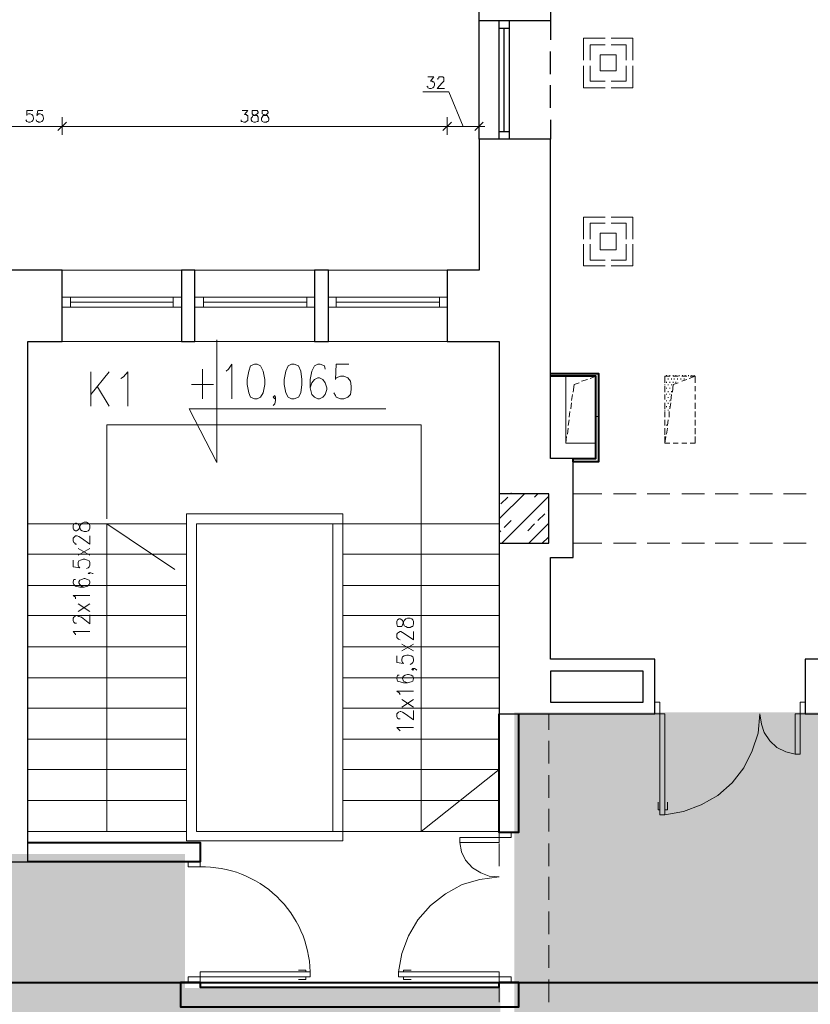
# Model space of a CAD drawing. Header units: millimetres. Extents: x 1 to 17496, y 1 to 30809.
# Tile 153 of 256: x 4007 to 4799, y 28932 to 29919. Entities that reach past the tile are written whole.
import ezdxf

# ---------------------------------------------------------------- set-up
doc = ezdxf.new("R2010")
doc.units = ezdxf.units.MM
doc.linetypes.add('CENTER', pattern=[2, 1.25, -0.25, 0.25, -0.25])
doc.layers.add('0_Przyz_instalacja do central', color=1, linetype='Continuous', lineweight=40)
doc.layers.add('N_SSP_ewakuacja', color=4, linetype='CENTER', lineweight=40)
doc.layers.add('PDF _Geometria', color=7, linetype='Continuous')

msp = doc.modelspace()

# ---------------------------------------------------------------- hatches: boundary and pattern name
at = {"layer": 'N_SSP_ewakuacja', "lineweight": 60, "transparency": 33554457}
h = msp.add_hatch(color=51, dxfattribs=at)
h.dxf.hatch_style = 1
h.paths.add_polyline_path([(2090.42, 29222.14), (2092.31, 29214.52), (2092.31, 28668.18), (2316.37, 28668.18), (2316.37, 28794.07), (4224.06, 28794.07), (4224.06, 28290.48), (4488.66, 28290.48), (4488.66, 28948.33), (4172.55, 28948.33), (4172.55, 29082.81), (3726.86, 29082.81), (3726.86, 29558.67), (3564.69, 29558.67), (3564.69, 29083.56), (2281.62, 29083.56), (2281.62, 29222.14)])
h = msp.add_hatch(color=51, dxfattribs=at)
h.dxf.hatch_style = 1
h.paths.add_polyline_path([(4502.49, 29224.88), (4502.49, 28458.82), (5795.04, 28458.82), (5795.04, 29224.88)])

# ---------------------------------------------------------------- linework, layer by layer
at = {"layer": '0_Przyz_instalacja do central', "linetype": 'ByBlock'}
msp.add_lwpolyline([(7904.67, 28953.78), (3637.83, 28953.78)], dxfattribs=at)
at = {"layer": 'PDF _Geometria', "lineweight": 25}
for points in [[(4467.31, 30051.03), (4467.31, 29932.28), (4538.9, 29932.28), (4538.9, 29917.96)], [(4467.31, 29917.96), (4467.31, 29932.28)], [(4538.9, 29818.58), (4538.9, 29799.2), (4467.31, 29799.2), (4467.31, 29917.96), (4538.9, 29917.96), (4538.9, 29898.59)], [(4487.53, 29799.2), (4487.53, 29917.96)], [(4497.63, 29799.2), (4497.63, 29917.96)], [(4487.53, 29910.38), (4497.63, 29910.38)], [(4492.58, 29806.78), (4492.58, 29910.38)], [(4538.9, 29864.06), (4538.9, 29886.8)], [(4538.9, 29830.37), (4538.9, 29853.11)], [(4467.31, 29799.2), (4467.31, 29667.82), (4435.31, 29667.82), (4435.31, 29596.23), (4487.53, 29596.23), (4487.53, 29223.12), (4643.34, 29223.12), (4643.34, 29277.87), (4538.9, 29277.87), (4538.9, 29379.78), (4561.64, 29379.78), (4561.64, 29479.16), (4538.9, 29479.16), (4538.9, 29799.2)], [(4487.53, 29806.78), (4497.63, 29806.78)], [(3917.34, 29784.04), (3951.03, 29784.04), (3951.03, 29116.16), (3694.15, 29116.16), (3694.15, 29074.89), (4015.04, 29074.89), (4015.04, 29596.23), (4049.57, 29596.23), (4049.57, 29667.82), (3971.24, 29667.82), (3971.24, 29074.89)]]:
    msp.add_lwpolyline(points, dxfattribs=at)
at = {"layer": 'PDF _Geometria', "lineweight": 18}
for points in [[(4593.65, 29900.27), (4571.75, 29900.27), (4571.75, 29878.37)], [(4621.44, 29878.37), (4621.44, 29900.27), (4599.54, 29900.27)], [(4593.65, 29893.53), (4578.49, 29893.53), (4578.49, 29878.37)], [(4614.7, 29878.37), (4614.7, 29893.53), (4599.54, 29893.53)], [(4571.75, 29872.48), (4571.75, 29850.58), (4593.65, 29850.58)], [(4578.49, 29872.48), (4578.49, 29857.32), (4593.65, 29857.32)], [(4599.54, 29850.58), (4621.44, 29850.58), (4621.44, 29872.48)], [(4599.54, 29857.32), (4614.7, 29857.32), (4614.7, 29872.48)], [(4415.94, 29861.53), (4421.83, 29861.53), (4418.46, 29857.32), (4420.15, 29857.32), (4420.99, 29856.48), (4421.83, 29856.48), (4422.67, 29854.79), (4422.67, 29853.11), (4421.83, 29851.42), (4420.99, 29850.58), (4419.31, 29849.74), (4417.62, 29849.74), (4415.94, 29850.58), (4415.94, 29851.42), (4415.09, 29852.27)], [(4426.04, 29859), (4426.04, 29859.85), (4426.89, 29860.69), (4426.89, 29861.53), (4431.1, 29861.53), (4431.94, 29860.69), (4431.94, 29857.32), (4430.25, 29855.63), (4425.2, 29849.74), (4432.78, 29849.74)], [(4451.31, 29811.84), (4436.99, 29846.37), (4410.88, 29846.37)], [(4020.09, 29827.84), (4014.2, 29827.84), (4014.2, 29822.79), (4014.2, 29823.63), (4015.88, 29824.47), (4017.57, 29824.47), (4019.25, 29823.63), (4020.09, 29822.79), (4020.93, 29820.26), (4020.93, 29819.42), (4020.09, 29817.73), (4019.25, 29816.89), (4017.57, 29816.05), (4015.88, 29816.05), (4014.2, 29816.89), (4013.35, 29818.58)], [(4030.2, 29827.84), (4025.15, 29827.84), (4024.3, 29822.79), (4025.15, 29823.63), (4025.99, 29824.47), (4027.67, 29824.47), (4029.36, 29823.63), (4030.2, 29822.79), (4031.04, 29820.26), (4031.04, 29819.42), (4030.2, 29817.73), (4029.36, 29816.89), (4027.67, 29816.05), (4025.99, 29816.05), (4025.15, 29816.89), (4024.3, 29816.89), (4023.46, 29818.58)], [(4229.81, 29827.84), (4235.7, 29827.84), (4232.33, 29823.63), (4234.02, 29823.63), (4234.86, 29822.79), (4235.7, 29822.79), (4235.7, 29817.73), (4234.02, 29816.89), (4233.17, 29816.05), (4231.49, 29816.05), (4229.81, 29816.89), (4228.96, 29816.89), (4228.96, 29818.58)], [(4467.31, 29803.42), (4467.31, 29821.1)], [(3988.93, 29811.84), (4000.72, 29811.84), (4043.67, 29811.84), (4055.47, 29811.84), (4429.41, 29811.84), (4441.2, 29811.84), (4461.42, 29811.84), (4473.21, 29811.84)], [(4055.47, 29811.84), (4043.67, 29811.84)], [(4441.2, 29811.84), (4429.41, 29811.84)], [(4463.1, 29807.63), (4471.52, 29816.05)], [(4593.65, 29720.88), (4571.75, 29720.88), (4571.75, 29698.98)], [(4621.44, 29698.98), (4621.44, 29720.88), (4599.54, 29720.88)], [(4593.65, 29714.98), (4578.49, 29714.98), (4578.49, 29698.98)], [(4614.7, 29698.98), (4614.7, 29714.98), (4599.54, 29714.98)], [(4571.75, 29693.93), (4571.75, 29672.03), (4593.65, 29672.03)], [(4578.49, 29693.93), (4578.49, 29677.92), (4593.65, 29677.92)], [(4599.54, 29672.03), (4621.44, 29672.03), (4621.44, 29693.93)], [(4599.54, 29677.92), (4614.7, 29677.92), (4614.7, 29693.93)], [(4435.31, 29667.82), (4049.57, 29667.82)], [(4169.17, 29640.87), (4049.57, 29640.87)], [(4057.99, 29640.87), (4057.99, 29630.76)], [(4160.74, 29630.76), (4160.74, 29640.87)], [(4302.24, 29640.87), (4182.64, 29640.87)], [(4191.06, 29640.87), (4191.06, 29630.76)], [(4294.66, 29630.76), (4294.66, 29640.87)], [(4435.31, 29640.87), (4316.55, 29640.87)], [(4324.13, 29640.87), (4324.13, 29630.76)], [(4427.73, 29630.76), (4427.73, 29640.87)], [(4169.17, 29630.76), (4049.57, 29630.76)], [(4160.74, 29635.81), (4057.99, 29635.81)], [(4302.24, 29630.76), (4182.64, 29630.76)], [(4294.66, 29635.81), (4191.06, 29635.81)], [(4435.31, 29630.76), (4316.55, 29630.76)], [(4427.73, 29635.81), (4324.13, 29635.81)], [(4049.57, 29596.23), (4435.31, 29596.23)], [(4373.83, 29528.85), (4176.75, 29528.85), (4204.54, 29474.95), (4204.54, 29597.91)], [(4213.8, 29566.75), (4216.33, 29568.44), (4219.7, 29573.49), (4219.7, 29538.96)], [(4313.19, 29568.44), (4312.34, 29571.8), (4308.13, 29573.49), (4305.61, 29573.49), (4302.24, 29571.8), (4299.71, 29566.75), (4298.03, 29558.33), (4298.03, 29549.91), (4299.71, 29543.17), (4302.24, 29540.64), (4305.61, 29538.96), (4307.29, 29538.96), (4310.66, 29540.64), (4313.19, 29543.17), (4314.87, 29548.22), (4314.87, 29549.91), (4313.19, 29554.96), (4310.66, 29558.33), (4307.29, 29560.01), (4305.61, 29560.01), (4302.24, 29558.33), (4299.71, 29554.96), (4298.03, 29549.91)], [(4336.77, 29573.49), (4324.13, 29573.49), (4323.29, 29558.33), (4324.13, 29560.01), (4328.35, 29561.7), (4331.71, 29561.7), (4335.93, 29560.01), (4338.45, 29556.64), (4339.29, 29551.59), (4339.29, 29548.22), (4338.45, 29543.17), (4335.93, 29540.64), (4331.71, 29538.96), (4328.35, 29538.96), (4324.13, 29540.64), (4323.29, 29542.33), (4321.61, 29544.85)], [(4078.21, 29565.91), (4078.21, 29531.38)], [(4096.73, 29565.91), (4078.21, 29543.17)], [(4108.53, 29559.17), (4111.05, 29560.86), (4115.26, 29565.91), (4115.26, 29531.38)], [(4190.22, 29568.44), (4190.22, 29538.96)], [(4578.49, 29559.17), (4584.38, 29561.7)], [(4653.44, 29554.96), (4653.44, 29561.7), (4658.5, 29561.7), (4658.5, 29562.54)], [(4655.13, 29561.7), (4655.13, 29562.54)], [(4666.92, 29561.7), (4661.87, 29561.7), (4661.87, 29562.54)], [(4664.39, 29561.7), (4664.39, 29562.54)], [(4667.76, 29561.7), (4667.76, 29562.54)], [(4670.29, 29561.7), (4675.34, 29561.7)], [(4671.13, 29561.7), (4671.13, 29562.54)], [(4673.66, 29561.7), (4673.66, 29562.54)], [(4677.03, 29561.7), (4677.03, 29562.54)], [(4677.87, 29559.17), (4683.76, 29561.7)], [(4678.71, 29561.7), (4683.76, 29561.7), (4683.76, 29554.96)], [(4680.4, 29561.7), (4680.4, 29562.54)], [(4682.92, 29561.7), (4682.92, 29562.54)], [(4084.94, 29550.75), (4096.73, 29531.38)], [(4179.27, 29553.28), (4201.17, 29553.28)], [(4561.64, 29545.7), (4562.48, 29553.28), (4567.54, 29554.96)], [(4570.06, 29556.64), (4575.96, 29558.33)], [(4653.44, 29558.33), (4653.44, 29559.17)], [(4653.44, 29552.43), (4653.44, 29553.28)], [(4653.44, 29545.7), (4653.44, 29546.54), (4653.44, 29551.59)], [(4655.13, 29554.96), (4655.13, 29555.8)], [(4656.81, 29558.33), (4656.81, 29559.17)], [(4656.81, 29552.43), (4656.81, 29553.28)], [(4658.5, 29554.96), (4658.5, 29555.8)], [(4660.18, 29558.33), (4660.18, 29559.17)], [(4660.18, 29552.43), (4660.18, 29553.28)], [(4661.02, 29545.7), (4661.87, 29553.28), (4666.92, 29554.96)], [(4661.87, 29554.96), (4661.87, 29555.8)], [(4662.71, 29558.33), (4662.71, 29559.17)], [(4664.39, 29554.96), (4664.39, 29555.8)], [(4666.08, 29558.33), (4666.08, 29559.17)], [(4669.45, 29558.33), (4669.45, 29559.17)], [(4670.29, 29556.64), (4675.34, 29558.33)], [(4672.82, 29558.33), (4672.82, 29559.17)], [(4683.76, 29551.59), (4683.76, 29546.54)], [(4263.49, 29540.64), (4262.65, 29538.96), (4260.97, 29540.64), (4262.65, 29542.33), (4263.49, 29540.64), (4263.49, 29537.27), (4262.65, 29533.9), (4260.97, 29532.22)], [(4559.96, 29537.27), (4560.8, 29543.17)], [(4653.44, 29538.12), (4653.44, 29543.17)], [(4655.13, 29549.06), (4655.13, 29549.91)], [(4655.13, 29543.17), (4655.13, 29544.01)], [(4656.81, 29545.7), (4656.81, 29546.54)], [(4658.5, 29549.06), (4658.5, 29549.91)], [(4658.5, 29543.17), (4658.5, 29544.01)], [(4659.34, 29537.27), (4660.18, 29543.17)], [(4660.18, 29545.7), (4660.18, 29546.54)], [(4683.76, 29543.17), (4683.76, 29538.12)], [(4559.12, 29528.85), (4559.96, 29534.75)], [(4653.44, 29539.8), (4653.44, 29540.64)], [(4653.44, 29533.9), (4653.44, 29534.75), (4653.44, 29528.85)], [(4655.13, 29536.43), (4655.13, 29537.27)], [(4655.13, 29530.54), (4655.13, 29531.38)], [(4656.81, 29539.8), (4656.81, 29540.64)], [(4656.81, 29533.9), (4656.81, 29534.75)], [(4658.5, 29536.43), (4658.5, 29537.27)], [(4658.5, 29528.85), (4659.34, 29534.75)], [(4658.5, 29530.54), (4658.5, 29531.38)], [(4683.76, 29534.75), (4683.76, 29528.85)], [(4557.43, 29520.43), (4558.27, 29526.32)], [(4584.38, 29521.27), (4586.07, 29521.27)], [(4653.44, 29527.17), (4653.44, 29528.01)], [(4653.44, 29520.43), (4653.44, 29526.32)], [(4656.81, 29527.17), (4656.81, 29528.01)], [(4657.66, 29520.43), (4657.66, 29526.32)], [(4683.76, 29526.32), (4683.76, 29520.43)], [(4330.87, 29167.54), (4487.53, 29167.54), (4409.2, 29105.21), (4409.2, 29512.85), (4094.21, 29512.85), (4094.21, 29418.52)], [(4556.59, 29512.01), (4557.43, 29517.9)], [(4653.44, 29512.01), (4653.44, 29517.9)], [(4653.44, 29514.53), (4653.44, 29515.38)], [(4655.13, 29512.01), (4655.13, 29512.85)], [(4655.97, 29512.01), (4656.81, 29517.9)], [(4683.76, 29517.9), (4683.76, 29512.01)], [(4555.75, 29503.58), (4556.59, 29509.48)], [(4653.44, 29508.64), (4653.44, 29509.48), (4653.44, 29503.58), (4653.44, 29502.74)], [(4655.13, 29503.58), (4655.97, 29509.48)], [(4683.76, 29509.48), (4683.76, 29503.58)], [(4554.06, 29494.32), (4554.9, 29501.06)], [(4658.5, 29494.32), (4653.44, 29494.32), (4653.44, 29501.06)], [(4653.44, 29494.32), (4654.29, 29501.06)], [(4653.44, 29496), (4653.44, 29496.85)], [(4666.92, 29494.32), (4661.87, 29494.32)], [(4675.34, 29494.32), (4670.29, 29494.32)], [(4683.76, 29501.06), (4683.76, 29494.32), (4678.71, 29494.32)], [(4487.53, 29418.52), (4512.79, 29443.79)], [(4499.32, 29443.79), (4499.32, 29444.63)], [(4522.9, 29440.42), (4526.27, 29443.79)], [(4561.64, 29443.79), (4590.28, 29443.79)], [(4602.07, 29443.79), (4624.81, 29443.79)], [(4635.76, 29443.79), (4658.5, 29443.79)], [(4670.29, 29443.79), (4693.03, 29443.79)], [(4703.98, 29443.79), (4726.72, 29443.79)], [(4738.51, 29443.79), (4761.25, 29443.79)], [(4772.2, 29443.79), (4794.94, 29443.79)], [(4489.21, 29433.68), (4495.95, 29440.42)], [(4490.05, 29394.1), (4537.22, 29441.26)], [(4526.27, 29416.84), (4533.01, 29423.57)], [(4536.38, 29426.94), (4537.22, 29427.78)], [(4015.04, 29413.47), (4174.22, 29413.47)], [(4094.21, 29105.21), (4094.21, 29413.47), (4162.43, 29367.99)], [(4320.77, 29413.47), (4320.77, 29105.21), (4184.33, 29105.21), (4184.33, 29413.47), (4487.53, 29413.47), (4487.53, 29105.21), (4487.53, 29127.95)], [(4492.58, 29410.1), (4499.32, 29416.84)], [(4516.16, 29406.73), (4522.9, 29413.47)], [(4517, 29394.1), (4537.22, 29414.31)], [(4487.53, 29405.04), (4489.21, 29406.73)], [(4063.89, 29393.25), (4063.05, 29393.25), (4062.2, 29394.1), (4061.36, 29394.94), (4060.52, 29396.62), (4060.52, 29399.15), (4061.36, 29399.99), (4062.2, 29400.83), (4063.05, 29401.68), (4064.73, 29401.68), (4066.41, 29400.83), (4068.94, 29399.15), (4077.36, 29393.25), (4077.36, 29401.68)], [(4530.48, 29394.1), (4536.38, 29399.99)], [(4561.64, 29394.1), (4590.28, 29394.1)], [(4602.07, 29394.1), (4624.81, 29394.1)], [(4635.76, 29394.1), (4658.5, 29394.1)], [(4670.29, 29394.1), (4693.03, 29394.1)], [(4703.98, 29394.1), (4726.72, 29394.1)], [(4738.51, 29394.1), (4761.25, 29394.1)], [(4772.2, 29394.1), (4794.94, 29394.1)], [(4015.04, 29383.15), (4174.22, 29383.15)], [(4065.57, 29382.3), (4077.36, 29389.04)], [(4065.57, 29389.04), (4077.36, 29382.3)], [(4330.87, 29383.15), (4487.53, 29383.15)], [(4060.52, 29377.25), (4060.52, 29370.51), (4067.26, 29369.67), (4066.41, 29370.51), (4065.57, 29372.2), (4065.57, 29374.72), (4066.41, 29376.41), (4068.1, 29377.25), (4070.63, 29378.09), (4072.31, 29378.09), (4074.84, 29377.25), (4076.52, 29376.41), (4077.36, 29374.72), (4077.36, 29372.2), (4076.52, 29370.51), (4075.68, 29369.67), (4073.99, 29368.83)], [(4076.52, 29364.62), (4077.36, 29363.78), (4075.68, 29363.78), (4076.52, 29364.62), (4078.21, 29364.62), (4079.89, 29363.78), (4080.73, 29363.78)], [(4063.05, 29357.88), (4061.36, 29357.88), (4060.52, 29355.35), (4060.52, 29354.51), (4061.36, 29352.83), (4063.05, 29351.14), (4067.26, 29350.3), (4071.47, 29350.3), (4074.84, 29351.14), (4076.52, 29352.83), (4077.36, 29354.51), (4077.36, 29355.35), (4076.52, 29357.04), (4074.84, 29357.88), (4072.31, 29358.72), (4071.47, 29358.72), (4068.94, 29357.88), (4067.26, 29357.04), (4066.41, 29355.35), (4066.41, 29354.51), (4067.26, 29352.83), (4068.94, 29351.14), (4071.47, 29350.3)], [(4015.04, 29351.98), (4174.22, 29351.98)], [(4330.87, 29351.98), (4487.53, 29351.98)], [(4063.05, 29338.51), (4063.05, 29340.19), (4060.52, 29341.88), (4077.36, 29341.88)], [(4065.57, 29325.88), (4077.36, 29333.46)], [(4065.57, 29333.46), (4077.36, 29325.88)], [(4015.04, 29321.66), (4174.22, 29321.66)], [(4063.89, 29314.08), (4062.2, 29314.08), (4061.36, 29314.93), (4060.52, 29316.61), (4060.52, 29319.14), (4061.36, 29319.98), (4062.2, 29320.82), (4063.05, 29321.66), (4064.73, 29321.66), (4066.41, 29320.82), (4068.94, 29319.98), (4077.36, 29313.24), (4077.36, 29322.51)], [(4330.87, 29321.66), (4487.53, 29321.66)], [(4063.05, 29302.29), (4063.05, 29303.14), (4060.52, 29305.66), (4077.36, 29305.66)], [(4388.14, 29297.24), (4386.46, 29298.08), (4385.62, 29298.92), (4384.77, 29299.77), (4384.77, 29303.14), (4385.62, 29303.98), (4386.46, 29304.82), (4388.14, 29305.66), (4388.99, 29305.66), (4390.67, 29304.82), (4393.2, 29303.14), (4401.62, 29297.24), (4401.62, 29305.66)], [(4015.04, 29290.5), (4174.22, 29290.5)], [(4330.87, 29290.5), (4487.53, 29290.5)], [(4389.83, 29286.29), (4401.62, 29293.03)], [(4389.83, 29293.03), (4401.62, 29286.29)], [(4384.77, 29281.24), (4384.77, 29274.5), (4391.51, 29273.66), (4390.67, 29274.5), (4389.83, 29276.18), (4389.83, 29277.87), (4390.67, 29280.39), (4392.35, 29281.24), (4394.88, 29282.08), (4396.57, 29282.08), (4399.09, 29281.24), (4400.78, 29280.39), (4401.62, 29277.87), (4401.62, 29276.18), (4400.78, 29274.5), (4399.93, 29273.66), (4398.25, 29272.81)], [(4400.78, 29268.6), (4401.62, 29267.76), (4400.78, 29266.92), (4399.93, 29267.76), (4400.78, 29268.6), (4402.46, 29268.6), (4404.15, 29267.76), (4404.99, 29266.92)], [(4015.04, 29259.34), (4174.22, 29259.34)], [(4330.87, 29259.34), (4487.53, 29259.34)], [(4387.3, 29261.87), (4385.62, 29261.87), (4384.77, 29259.34), (4384.77, 29258.5), (4385.62, 29255.97), (4388.14, 29255.13), (4391.51, 29254.29), (4395.72, 29254.29), (4399.09, 29255.13), (4400.78, 29255.97), (4401.62, 29258.5), (4401.62, 29259.34), (4400.78, 29261.02), (4399.09, 29261.87), (4396.57, 29262.71), (4395.72, 29262.71), (4393.2, 29261.87), (4391.51, 29261.02), (4390.67, 29259.34), (4390.67, 29258.5), (4391.51, 29255.97), (4393.2, 29255.13), (4395.72, 29254.29)], [(4388.14, 29242.49), (4387.3, 29244.18), (4384.77, 29245.86), (4401.62, 29245.86)], [(4389.83, 29229.86), (4401.62, 29237.44)], [(4389.83, 29237.44), (4401.62, 29229.86)], [(4783.99, 29182.7), (4783.99, 29223.12), (4794.1, 29223.12), (4794.1, 29234.91), (4789.04, 29234.91), (4789.04, 29182.7), (4783.99, 29182.7), (4774.72, 29185.22), (4765.46, 29189.43), (4758.72, 29196.17), (4752.83, 29204.59), (4750.3, 29213.02), (4748.62, 29223.12), (4746.93, 29203.75), (4741.04, 29186.07), (4732.61, 29169.22), (4720.82, 29154.06), (4706.5, 29141.43), (4689.66, 29132.16), (4671.97, 29125.43), (4653.44, 29122.06)], [(4015.04, 29229.02), (4174.22, 29229.02)], [(4330.87, 29229.02), (4487.53, 29229.02)], [(4388.14, 29218.07), (4386.46, 29218.07), (4385.62, 29218.91), (4384.77, 29220.6), (4384.77, 29223.12), (4385.62, 29223.97), (4386.46, 29224.81), (4388.14, 29225.65), (4388.99, 29225.65), (4390.67, 29224.81), (4393.2, 29223.12), (4401.62, 29217.23), (4401.62, 29226.49)], [(4487.53, 29207.12), (4487.53, 29223.12)], [(4537.22, 29207.12), (4537.22, 29223.12)], [(4643.34, 29223.12), (4646.71, 29223.12)], [(4652.6, 29223.12), (4653.44, 29223.12)], [(4783.99, 29223.12), (4784.83, 29223.12)], [(4789.88, 29223.12), (4794.1, 29223.12)], [(4388.14, 29206.28), (4387.3, 29207.12), (4384.77, 29209.65), (4401.62, 29209.65)], [(4015.04, 29197.86), (4174.22, 29197.86)], [(4330.87, 29197.86), (4487.53, 29197.86)], [(4487.53, 29173.43), (4487.53, 29196.17)], [(4537.22, 29173.43), (4537.22, 29196.17)], [(4015.04, 29167.54), (4174.22, 29167.54)], [(4487.53, 29138.9), (4487.53, 29161.64)], [(4537.22, 29138.9), (4537.22, 29161.64)], [(4015.04, 29136.37), (4174.22, 29136.37)], [(4330.87, 29136.37), (4487.53, 29136.37)], [(4537.22, 29105.21), (4537.22, 29127.95)], [(4648.39, 29127.11), (4646.71, 29127.11), (4646.71, 29134.69)], [(4653.44, 29127.11), (4655.97, 29127.11), (4655.97, 29134.69)], [(4015.04, 29105.21), (4174.22, 29105.21)], [(4318.24, 29105.21), (4299.71, 29105.21)], [(4320.77, 29105.21), (4487.53, 29105.21)], [(4447.94, 29094.26), (4487.53, 29094.26), (4487.53, 29104.37), (4499.32, 29104.37), (4499.32, 29099.32), (4447.94, 29099.32), (4447.94, 29094.26), (4449.63, 29085), (4453.84, 29076.58), (4460.57, 29069), (4469, 29063.94), (4477.42, 29060.57), (4487.53, 29059.73)], [(4487.53, 29070.68), (4487.53, 29093.42)], [(4537.22, 29070.68), (4537.22, 29093.42)], [(4487.53, 29059.73), (4487.53, 29059.73), (4468.16, 29057.21), (4450.47, 29052.15), (4433.62, 29042.89), (4418.46, 29031.1), (4405.83, 29016.78), (4396.57, 29000.78), (4389.83, 28983.09), (4386.46, 28964.56)], [(4537.22, 29036.99), (4537.22, 29059.73)], [(4537.22, 29002.46), (4537.22, 29025.2)], [(4537.22, 28968.77), (4537.22, 28991.51)], [(4293.81, 28964.56), (4293.81, 28966.25), (4286.23, 28966.25)], [(4293.81, 28959.51), (4293.81, 28956.98), (4286.23, 28956.98)], [(4391.51, 28964.56), (4391.51, 28966.25), (4399.09, 28966.25)], [(4391.51, 28959.51), (4391.51, 28956.98), (4399.09, 28956.98)], [(4487.53, 28934.24), (4487.53, 28956.98)], [(4537.22, 28934.24), (4537.22, 28956.98)], [(4168.32, 28946.03), (4168.32, 28946.87)], [(4168.32, 28939.29), (4168.32, 28940.14)], [(4168.32, 28933.4), (4168.32, 28934.24)]]:
    msp.add_lwpolyline(points, dxfattribs=at)
for points in [[(4604.6, 29867.43), (4604.6, 29883.43), (4588.59, 29883.43), (4588.59, 29867.43)], [(4241.6, 29827.84), (4239.91, 29827.84), (4239.91, 29824.47), (4240.75, 29823.63), (4243.28, 29822.79), (4244.97, 29822.79), (4245.81, 29821.1), (4245.81, 29816.89), (4244.97, 29816.89), (4243.28, 29816.05), (4241.6, 29816.05), (4239.91, 29816.89), (4239.07, 29818.58), (4239.07, 29820.26), (4239.91, 29821.1), (4240.75, 29822.79), (4242.44, 29822.79), (4244.12, 29823.63), (4244.97, 29824.47), (4245.81, 29825.31), (4245.81, 29826.16), (4244.97, 29827.84)], [(4251.7, 29827.84), (4250.02, 29827.84), (4250.02, 29824.47), (4251.7, 29823.63), (4253.39, 29822.79), (4255.07, 29822.79), (4255.91, 29821.1), (4256.76, 29820.26), (4256.76, 29818.58), (4255.91, 29816.89), (4255.07, 29816.89), (4254.23, 29816.05), (4251.7, 29816.05), (4250.02, 29816.89), (4249.18, 29818.58), (4249.18, 29820.26), (4250.02, 29821.1), (4250.86, 29822.79), (4252.55, 29822.79), (4254.23, 29823.63), (4255.07, 29824.47), (4255.91, 29825.31), (4255.91, 29826.16), (4255.07, 29827.84)], [(4049.57, 29803.42), (4049.57, 29821.1)], [(4435.31, 29803.42), (4435.31, 29821.1)], [(4045.36, 29807.63), (4053.78, 29816.05)], [(4431.1, 29807.63), (4439.52, 29816.05)], [(4604.6, 29688.03), (4604.6, 29704.88), (4588.59, 29704.88), (4588.59, 29688.03)], [(4242.44, 29573.49), (4238.23, 29571.8), (4236.54, 29566.75), (4234.86, 29558.33), (4234.86, 29553.28), (4236.54, 29544.85), (4238.23, 29540.64), (4242.44, 29538.96), (4244.97, 29538.96), (4248.33, 29540.64), (4250.86, 29544.85), (4252.55, 29553.28), (4252.55, 29558.33), (4250.86, 29566.75), (4248.33, 29571.8), (4244.97, 29573.49)], [(4279.5, 29573.49), (4276.13, 29571.8), (4273.6, 29566.75), (4271.92, 29558.33), (4271.92, 29553.28), (4273.6, 29544.85), (4276.13, 29540.64), (4279.5, 29538.96), (4282.02, 29538.96), (4286.23, 29540.64), (4288.76, 29544.85), (4289.6, 29553.28), (4289.6, 29558.33), (4288.76, 29566.75), (4286.23, 29571.8), (4282.02, 29573.49)], [(4584.38, 29494.32), (4584.38, 29561.7), (4554.06, 29561.7), (4554.06, 29494.32)], [(4330.87, 29423.57), (4174.22, 29423.57), (4174.22, 29095.95), (4330.87, 29095.95)], [(4060.52, 29409.26), (4061.36, 29407.57), (4063.05, 29406.73), (4063.89, 29406.73), (4065.57, 29407.57), (4066.41, 29408.41), (4067.26, 29410.94), (4068.1, 29412.62), (4069.78, 29414.31), (4071.47, 29415.15), (4073.99, 29415.15), (4075.68, 29414.31), (4076.52, 29413.47), (4077.36, 29411.78), (4077.36, 29409.26), (4076.52, 29407.57), (4075.68, 29406.73), (4073.99, 29405.89), (4071.47, 29405.89), (4069.78, 29406.73), (4068.1, 29407.57), (4067.26, 29410.1), (4066.41, 29412.62), (4065.57, 29413.47), (4063.89, 29414.31), (4063.05, 29414.31), (4061.36, 29413.47), (4060.52, 29411.78)], [(4384.77, 29313.24), (4385.62, 29310.72), (4389.83, 29310.72), (4390.67, 29312.4), (4391.51, 29314.93), (4392.35, 29316.61), (4394.04, 29318.3), (4395.72, 29319.14), (4398.25, 29319.14), (4399.93, 29318.3), (4400.78, 29317.45), (4401.62, 29315.77), (4401.62, 29313.24), (4400.78, 29310.72), (4399.93, 29310.72), (4398.25, 29309.87), (4395.72, 29309.87), (4394.04, 29310.72), (4392.35, 29311.56), (4391.51, 29314.08), (4390.67, 29316.61), (4389.83, 29317.45), (4388.14, 29318.3), (4387.3, 29318.3), (4385.62, 29317.45), (4384.77, 29315.77)], [(4653.44, 29122.06), (4653.44, 29223.12), (4643.34, 29223.12), (4643.34, 29234.91), (4648.39, 29234.91), (4648.39, 29122.06)], [(4187.69, 29069.84), (4187.69, 29074.89), (4175.9, 29074.89), (4175.9, 29069.84)], [(4298.03, 28964.56), (4187.69, 28964.56), (4187.69, 28954.45), (4175.9, 28954.45), (4175.9, 28959.51), (4298.03, 28959.51)], [(4386.46, 28964.56), (4487.53, 28964.56), (4487.53, 28954.45), (4499.32, 28954.45), (4499.32, 28959.51), (4386.46, 28959.51)]]:
    msp.add_lwpolyline(points, close=True, dxfattribs=at)
at = {"layer": 'PDF _Geometria', "lineweight": 25}
for points in [[(4182.64, 29596.23), (4182.64, 29667.82), (4169.17, 29667.82), (4169.17, 29596.23)], [(4316.55, 29596.23), (4316.55, 29667.82), (4302.24, 29667.82), (4302.24, 29596.23)], [(4537.22, 29394.1), (4537.22, 29443.79), (4487.53, 29443.79), (4487.53, 29394.1)], [(5521.78, 29223.12), (5521.78, 29277.87), (4794.1, 29277.87), (4794.1, 29223.12)], [(4631.55, 29234.91), (4631.55, 29266.08), (4538.9, 29266.08), (4538.9, 29234.91)]]:
    msp.add_lwpolyline(points, close=True, dxfattribs=at)
at = {"layer": 'PDF _Geometria', "lineweight": 40}
for points in [[(4538.9, 29564.22), (4586.91, 29564.22), (4586.91, 29475.79), (4561.64, 29475.79), (4561.64, 29479.16), (4584.38, 29479.16), (4584.38, 29561.7), (4538.9, 29561.7)], [(4506.9, 29223.12), (4506.9, 29104.37), (4487.53, 29104.37), (4487.53, 29223.12)], [(4015.04, 29094.26), (4187.69, 29094.26), (4187.69, 29074.89), (4015.04, 29074.89)]]:
    msp.add_lwpolyline(points, dxfattribs=at)
msp.add_lwpolyline([(4187.69, 28954.45), (4187.69, 28949.4), (4487.53, 28949.4), (4487.53, 28954.45), (4506.9, 28954.45), (4506.9, 28929.19), (4168.32, 28929.19), (4168.32, 28954.45)], close=True, dxfattribs=at)
at = {"layer": 'PDF _Geometria', "lineweight": 18}
msp.add_arc((4190.28, 28962.09), 107.78, 1.31271, 91.37254, dxfattribs=at)

doc.saveas('drawing.dxf')
